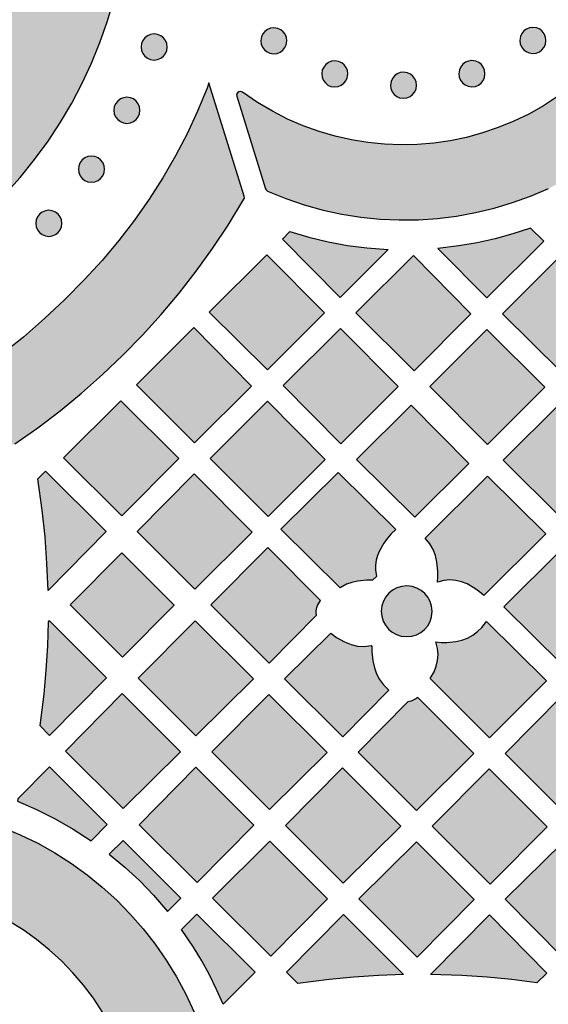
# Model space of a CAD drawing. Header units: millimetres. Extents: x -575 to 893, y -1168 to -690.
# Tile 47 of 72: x 342 to 410, y -1074 to -947. Entities that reach past the tile are written whole.
import ezdxf

# ---------------------------------------------------------------- set-up
doc = ezdxf.new("R2010")
doc.units = ezdxf.units.MM
doc.layers.add('pattern', color=7, linetype='Continuous', true_color=0x000000)

msp = doc.modelspace()

# ---------------------------------------------------------------- hatches: boundary and pattern name
at = {"layer": 'pattern'}
for points in [[(311.96, -867.71), (296.7, -874.03), (296.5, -874.18), (296.41, -874.39), (296.42, -874.61), (296.53, -874.81), (296.74, -874.94), (300.02, -876.07), (303.25, -877.35), (306.41, -878.76), (309.51, -880.3), (312.53, -881.97), (315.48, -883.77), (318.34, -885.7), (321.13, -887.75), (323.82, -889.92), (326.42, -892.2), (328.93, -894.6), (331.33, -897.11), (333.1, -899.15), (334.73, -901.27), (336.22, -903.45), (337.57, -905.69), (338.79, -907.99), (339.87, -910.33), (340.82, -912.73), (341.63, -915.15), (342.3, -917.62), (342.83, -920.1), (343.23, -922.61), (343.5, -925.13), (343.62, -927.66), (343.61, -930.2), (343.46, -932.73), (343.18, -935.25), (342.76, -937.75), (342.21, -940.24), (341.51, -942.69), (340.69, -945.11), (339.72, -947.5), (338.62, -949.84), (337.38, -952.13), (336.01, -954.36), (334.5, -956.53), (332.86, -958.63), (331.07, -960.65), (328.66, -963.14), (326.14, -965.51), (323.53, -967.78), (320.83, -969.92), (318.04, -971.95), (315.17, -973.86), (312.23, -975.64), (309.21, -977.3), (306.11, -978.83), (302.96, -980.23), (299.74, -981.5), (296.46, -982.63), (296.25, -982.76), (296.14, -982.95), (296.13, -983.17), (296.21, -983.37), (296.4, -983.53), (310.84, -990.26), (311.04, -990.31), (311.24, -990.26), (314.46, -988.68), (317.61, -986.99), (320.69, -985.18), (323.7, -983.25), (326.63, -981.21), (329.48, -979.06), (332.24, -976.81), (334.92, -974.45), (337.52, -971.98), (340.01, -969.42), (342.01, -967.19), (343.88, -964.89), (345.61, -962.52), (347.21, -960.08), (348.68, -957.59), (350.02, -955.04), (351.23, -952.44), (352.3, -949.8), (353.24, -947.12), (354.05, -944.41), (354.73, -941.67), (355.28, -938.91), (355.69, -936.13), (355.98, -933.33), (356.13, -930.53), (356.14, -927.72), (356.03, -924.92), (355.78, -922.12), (355.41, -919.33), (354.89, -916.56), (354.25, -913.81), (353.48, -911.09), (352.57, -908.4), (351.53, -905.75), (350.36, -903.13), (349.05, -900.57), (347.61, -898.06), (346.04, -895.6), (344.34, -893.21), (342.5, -890.88), (340.54, -888.63), (338.09, -886.07), (335.56, -883.61), (332.94, -881.24), (330.23, -878.98), (327.44, -876.83), (324.57, -874.78), (321.63, -872.85), (318.61, -871.02), (315.51, -869.31), (312.36, -867.72), (312.16, -867.67)], [(376.42, -949.56), (376.36, -949.13), (376.2, -948.73), (375.95, -948.4), (375.62, -948.13), (375.23, -947.96), (374.73, -947.88), (374.3, -947.94), (373.9, -948.1), (373.56, -948.35), (373.3, -948.68), (373.12, -949.06), (373.05, -949.56), (373.11, -950), (373.27, -950.4), (373.52, -950.73), (373.85, -951), (374.23, -951.18), (374.73, -951.25), (375.17, -951.19), (375.56, -951.03), (375.9, -950.78), (376.17, -950.45), (376.34, -950.07)], [(409.82, -949.51), (409.76, -949.08), (409.6, -948.68), (409.35, -948.34), (409.02, -948.08), (408.64, -947.9), (408.14, -947.83), (407.7, -947.89), (407.3, -948.05), (406.97, -948.3), (406.7, -948.63), (406.53, -949.01), (406.45, -949.51), (406.51, -949.95), (406.67, -950.35), (406.92, -950.68), (407.25, -950.95), (407.64, -951.13), (408.14, -951.2), (408.57, -951.14), (408.97, -950.98), (409.31, -950.73), (409.57, -950.4), (409.75, -950.01)], [(360.98, -950.36), (360.92, -949.91), (360.75, -949.51), (360.49, -949.17), (360.14, -948.91), (359.74, -948.74), (359.29, -948.68), (358.84, -948.74), (358.44, -948.91), (358.1, -949.17), (357.84, -949.51), (357.67, -949.91), (357.61, -950.36), (357.67, -950.81), (357.84, -951.21), (358.1, -951.55), (358.44, -951.82), (358.84, -951.99), (359.29, -952.05), (359.74, -951.99), (360.14, -951.82), (360.49, -951.55), (360.75, -951.21), (360.92, -950.81)], [(373.92, -968.95), (376.28, -969.9), (378.66, -970.71), (381.08, -971.39), (383.52, -971.92), (385.97, -972.31), (388.44, -972.56), (390.91, -972.67), (393.38, -972.64), (395.84, -972.47), (398.29, -972.17), (400.72, -971.73), (403.13, -971.15), (405.5, -970.44), (407.84, -969.59), (410.13, -968.61), (412.37, -967.49), (414.56, -966.24), (416.78, -964.79), (416.92, -964.65), (416.99, -964.41), (417.26, -952.77), (417.21, -952.54), (417.07, -952.37), (416.87, -952.28), (416.66, -952.29), (416.43, -952.42), (414.81, -953.99), (413.11, -955.43), (411.33, -956.75), (409.5, -957.94), (407.6, -959.01), (405.66, -959.95), (403.67, -960.76), (401.64, -961.45), (399.57, -962.02), (397.48, -962.45), (395.37, -962.76), (393.25, -962.94), (391.12, -962.98), (388.99, -962.9), (386.86, -962.69), (384.74, -962.35), (382.64, -961.88), (380.57, -961.27), (378.52, -960.54), (376.51, -959.67), (374.55, -958.66), (372.63, -957.53), (370.68, -956.2), (370.45, -956.1), (370.22, -956.13), (370.04, -956.26), (369.93, -956.47), (369.94, -956.72), (373.66, -968.65), (373.73, -968.8)], [(384.28, -953.83), (384.22, -953.4), (384.06, -953), (383.81, -952.66), (383.48, -952.4), (383.09, -952.22), (382.59, -952.15), (382.15, -952.21), (381.76, -952.37), (381.42, -952.62), (381.16, -952.95), (380.98, -953.33), (380.91, -953.83), (380.97, -954.27), (381.13, -954.67), (381.38, -955), (381.71, -955.27), (382.09, -955.44), (382.59, -955.52), (383.03, -955.46), (383.42, -955.3), (383.76, -955.05), (384.03, -954.72), (384.2, -954.33)], [(401.96, -953.81), (401.91, -953.37), (401.74, -952.98), (401.49, -952.64), (401.16, -952.38), (400.78, -952.2), (400.28, -952.12), (399.84, -952.18), (399.45, -952.34), (399.11, -952.59), (398.84, -952.92), (398.67, -953.31), (398.59, -953.81), (398.65, -954.25), (398.81, -954.64), (399.06, -954.98), (399.39, -955.24), (399.78, -955.42), (400.28, -955.49), (400.72, -955.44), (401.11, -955.28), (401.45, -955.02), (401.71, -954.7), (401.89, -954.31)], [(393.14, -955.3), (393.08, -954.86), (392.92, -954.46), (392.67, -954.13), (392.34, -953.86), (391.95, -953.69), (391.45, -953.61), (391.02, -953.67), (390.62, -953.83), (390.29, -954.08), (390.02, -954.41), (389.85, -954.8), (389.77, -955.3), (389.83, -955.73), (389.99, -956.13), (390.24, -956.47), (390.57, -956.73), (390.95, -956.91), (391.45, -956.98), (391.89, -956.92), (392.29, -956.76), (392.62, -956.51), (392.89, -956.18), (393.07, -955.8)], [(328.68, -997.1), (340.88, -1001.6), (341.08, -1001.64), (341.32, -1001.55), (344.28, -999.47), (347.16, -997.28), (349.95, -995), (352.65, -992.61), (355.26, -990.12), (357.78, -987.54), (360.19, -984.87), (362.51, -982.12), (364.72, -979.27), (366.83, -976.34), (368.83, -973.33), (370.88, -969.98), (370.94, -969.84), (370.92, -969.59), (366.37, -954.98), (366.12, -955.66), (364.9, -958.62), (363.54, -961.55), (362.04, -964.42), (360.42, -967.24), (358.66, -970), (356.77, -972.7), (354.75, -975.33), (352.6, -977.88), (350.32, -980.35), (347.8, -982.93), (345.17, -985.4), (342.45, -987.77), (339.62, -990.02), (336.7, -992.15), (333.68, -994.17), (330.58, -996.06)], [(357.47, -958.53), (357.41, -958.08), (357.24, -957.68), (356.98, -957.34), (356.64, -957.07), (356.24, -956.9), (355.79, -956.84), (355.34, -956.9), (354.94, -957.07), (354.6, -957.34), (354.33, -957.68), (354.16, -958.08), (354.1, -958.53), (354.16, -958.98), (354.33, -959.38), (354.6, -959.72), (354.94, -959.98), (355.34, -960.15), (355.79, -960.21), (356.24, -960.15), (356.64, -959.98), (356.98, -959.72), (357.24, -959.38), (357.41, -958.98)], [(352.9, -966.11), (352.84, -965.67), (352.67, -965.26), (352.4, -964.92), (352.06, -964.66), (351.66, -964.49), (351.21, -964.43), (350.76, -964.49), (350.36, -964.66), (350.02, -964.92), (349.76, -965.26), (349.59, -965.67), (349.53, -966.11), (349.59, -966.56), (349.76, -966.96), (350.02, -967.31), (350.36, -967.57), (350.76, -967.74), (351.21, -967.8), (351.66, -967.74), (352.06, -967.57), (352.4, -967.31), (352.67, -966.96), (352.84, -966.56)], [(347.4, -973.11), (347.34, -972.66), (347.17, -972.26), (346.91, -971.92), (346.56, -971.65), (346.16, -971.48), (345.71, -971.42), (345.27, -971.48), (344.86, -971.65), (344.52, -971.92), (344.26, -972.26), (344.09, -972.66), (344.03, -973.11), (344.09, -973.56), (344.26, -973.96), (344.52, -974.3), (344.86, -974.56), (345.27, -974.73), (345.71, -974.79), (346.16, -974.73), (346.56, -974.56), (346.91, -974.3), (347.17, -973.96), (347.34, -973.56)], [(407.83, -973.71), (405.55, -974.46), (403.26, -975.1), (400.94, -975.62), (398.59, -976.02), (395.86, -976.34), (402.2, -982.73), (409.54, -975.4)], [(376.81, -974.17), (379.26, -974.9), (381.73, -975.49), (384.21, -975.95), (386.72, -976.27), (389.46, -976.48), (383.28, -982.65), (375.84, -975.14)], [(373.81, -977.16), (381.26, -984.67), (373.92, -992.01), (366.4, -984.57)], [(400.15, -984.78), (392.82, -992.12), (385.3, -984.67), (392.72, -977.27)], [(411.57, -977.41), (419.05, -984.89), (411.72, -992.22), (404.21, -984.78)], [(364.42, -986.56), (371.87, -994.09), (364.48, -1001.41), (357.02, -993.95)], [(375.94, -994.03), (383.32, -986.66), (390.76, -994.17), (383.38, -1001.54)], [(402.28, -1001.65), (394.85, -994.14), (402.18, -986.8), (409.69, -994.24)], [(355.12, -1010.84), (347.6, -1003.33), (355.02, -995.99), (362.46, -1003.43)], [(373.92, -996.06), (381.37, -1003.58), (373.98, -1010.91), (366.52, -1003.45)], [(399.87, -1004.06), (392.92, -1011.01), (385.41, -1003.57), (392.43, -996.55)], [(411.82, -1011.11), (404.31, -1003.67), (411.72, -996.27), (419.16, -1003.77)], [(344.3, -1006.06), (345.29, -1005.06), (353.11, -1012.87), (345.62, -1020.44), (345.48, -1016.97), (345.23, -1013.53), (344.87, -1010.1)], [(371.95, -1012.93), (364.55, -1020.27), (357.11, -1012.83), (364.44, -1005.42)], [(390.46, -1012.59), (389.88, -1013.14), (389.37, -1013.72), (388.91, -1014.35), (388.34, -1015.35), (388.08, -1015.96), (387.91, -1016.56), (387.82, -1017.17), (387.82, -1017.79), (387.96, -1018.65), (387.47, -1019.14), (386.68, -1019.13), (385.54, -1019.24), (384.79, -1019.41), (384.1, -1019.66), (383.28, -1020.11), (375.63, -1012.54), (383.03, -1005.22)], [(395.82, -1019.39), (395.88, -1018.68), (395.88, -1017.98), (395.77, -1016.81), (395.57, -1015.95), (395.27, -1015.17), (394.84, -1014.45), (394.25, -1013.73), (402.28, -1005.7), (409.79, -1013.14), (401.82, -1021.11), (401.26, -1020.62), (400.67, -1020.19), (399.67, -1019.61), (398.95, -1019.33), (398.2, -1019.16), (397.44, -1019.1), (396.67, -1019.17)], [(355.22, -1029.05), (348.47, -1022.3), (355.13, -1015.58), (361.88, -1022.33)], [(380.25, -1023.63), (380.18, -1023.34), (380.17, -1023.07), (380.27, -1022.63), (380.38, -1022.39), (380.76, -1021.73), (373.94, -1014.91), (366.6, -1022.32), (374.11, -1029.83)], [(419.28, -1022.61), (411.9, -1029.99), (404.41, -1022.57), (411.79, -1015.2)], [(395.14, -1023.14), (395.08, -1022.49), (394.89, -1021.88), (394.6, -1021.33), (394.2, -1020.84), (393.73, -1020.44), (393.18, -1020.14), (392.58, -1019.94), (391.87, -1019.87), (391.22, -1019.93), (390.61, -1020.12), (390.05, -1020.42), (389.57, -1020.81), (389.17, -1021.28), (388.87, -1021.83), (388.67, -1022.43), (388.59, -1023.14), (388.66, -1023.79), (388.84, -1024.4), (389.14, -1024.95), (389.53, -1025.44), (390.01, -1025.84), (390.56, -1026.14), (391.16, -1026.34), (391.87, -1026.41), (392.52, -1026.35), (393.13, -1026.16), (393.68, -1025.87), (394.17, -1025.47), (394.57, -1025), (394.87, -1024.45), (395.07, -1023.85)], [(345.63, -1024.49), (345.54, -1027.61), (345.35, -1030.73), (345.07, -1033.83), (344.56, -1037.87), (345.82, -1039.14), (353.16, -1031.72), (345.78, -1024.34)], [(357.25, -1031.76), (364.58, -1024.35), (372.09, -1031.86), (364.69, -1039.2)], [(395.62, -1027.09), (396.33, -1027.15), (397.03, -1027.16), (398.2, -1027.04), (398.97, -1026.87), (399.7, -1026.59), (400.38, -1026.22), (401.01, -1025.76), (401.57, -1025.22), (402.16, -1024.46), (409.87, -1032.1), (402.56, -1039.47), (394.9, -1031.82), (395.4, -1030.94), (395.68, -1030.22), (395.85, -1029.47), (395.91, -1028.71), (395.84, -1027.95)], [(382.06, -1025.94), (382.83, -1026.52), (383.86, -1027.1), (384.7, -1027.44), (385.53, -1027.63), (386.38, -1027.67), (387.28, -1027.56), (387.38, -1027.66), (387.37, -1028.36), (387.49, -1029.55), (387.69, -1030.43), (387.98, -1031.22), (388.37, -1031.95), (388.88, -1032.62), (389.58, -1033.31), (383.62, -1039.33), (376.12, -1031.83)], [(347.85, -1041.16), (355.19, -1033.75), (362.7, -1041.26), (355.29, -1048.59)], [(374.08, -1033.85), (381.6, -1041.36), (374.19, -1048.7), (366.75, -1041.26)], [(393.29, -1034.25), (393.05, -1034.42), (392.42, -1034.74), (392.02, -1034.83), (385.6, -1041.31), (393.13, -1048.84), (400.54, -1041.5)], [(411.87, -1034.08), (419.38, -1041.59), (411.99, -1048.9), (404.55, -1041.46)], [(341.67, -1047.61), (344.14, -1048.69), (346.53, -1049.89), (348.86, -1051.22), (351.16, -1052.73), (353.25, -1050.65), (345.81, -1043.21), (341.74, -1047.32)], [(364.83, -1058.13), (357.35, -1050.66), (364.69, -1043.25), (372.17, -1050.72)], [(383.69, -1058.2), (376.25, -1050.76), (383.59, -1043.35), (391.1, -1050.86)], [(395.15, -1050.86), (402.49, -1043.45), (409.97, -1050.92), (402.63, -1058.33)], [(339.56, -1050.92), (342.01, -1051.95), (344.29, -1053.06), (346.5, -1054.3), (348.62, -1055.66), (350.66, -1057.13), (352.61, -1058.71), (354.47, -1060.4), (356.22, -1062.2), (357.88, -1064.09), (359.42, -1066.07), (360.86, -1068.14), (362.18, -1070.3), (363.38, -1072.54), (364.45, -1074.86), (357.32, -1086.83), (356.85, -1084.69), (356.25, -1082.59), (355.52, -1080.56), (354.68, -1078.58), (353.72, -1076.67), (352.64, -1074.82), (351.47, -1073.05), (350.18, -1071.36), (348.8, -1069.76), (347.33, -1068.24), (345.76, -1066.81), (344.12, -1065.47), (342.39, -1064.24), (340.58, -1063.11), (338.71, -1062.1), (336.76, -1061.19), (334.75, -1060.4), (332.69, -1059.74), (330.57, -1059.2), (328.4, -1058.8), (326.19, -1058.53), (325.95, -1058.51)], [(353.51, -1054.47), (355.52, -1056.14), (357.43, -1057.91), (359.23, -1059.77), (361.03, -1061.86), (362.75, -1060.14), (355.29, -1052.69)], [(374.33, -1067.63), (366.81, -1060.12), (374.22, -1052.78), (381.67, -1060.22)], [(393.13, -1052.88), (400.57, -1060.32), (393.23, -1067.74), (385.71, -1060.22)], [(419.43, -1060.48), (411.99, -1052.96), (404.55, -1060.26), (411.98, -1067.78)], [(368.2, -1073.82), (367.35, -1071.9), (366.43, -1070.04), (365.43, -1068.23), (364.36, -1066.45), (362.81, -1064.17), (364.79, -1062.18), (372.31, -1069.7)], [(391.43, -1069.99), (388.24, -1070.1), (385.05, -1070.32), (381.88, -1070.62), (377.84, -1071.16), (376.35, -1069.67), (383.7, -1062.25)], [(408.66, -1071.06), (405.44, -1070.64), (402.22, -1070.32), (398.99, -1070.1), (394.92, -1069.97), (402.52, -1062.3), (409.94, -1069.79)]]:
    msp.add_hatch(color=256, dxfattribs=at).paths.add_polyline_path(points, flags=0)

# ---------------------------------------------------------------- linework, layer by layer
for points in [[(340.01, -969.42), (342.01, -967.19), (343.88, -964.89), (345.61, -962.52), (347.21, -960.08), (348.68, -957.59), (350.02, -955.04), (351.23, -952.44), (352.3, -949.8), (353.24, -947.12), (354.05, -944.41)], [(341.32, -1001.55), (344.28, -999.47), (347.16, -997.28), (349.95, -995), (352.65, -992.61), (355.26, -990.12), (357.78, -987.54), (360.19, -984.87), (362.51, -982.12), (364.72, -979.27), (366.83, -976.34), (368.83, -973.33), (370.88, -969.98), (370.94, -969.84), (370.92, -969.59), (366.37, -954.98), (366.12, -955.66), (364.9, -958.62), (363.54, -961.55), (362.04, -964.42), (360.42, -967.24), (358.66, -970), (356.77, -972.7), (354.75, -975.33), (352.6, -977.88), (350.32, -980.35), (347.8, -982.93), (345.17, -985.4), (342.45, -987.77), (339.62, -990.02)], [(411.33, -956.75), (409.5, -957.94), (407.6, -959.01), (405.66, -959.95), (403.67, -960.76), (401.64, -961.45), (399.57, -962.02), (397.48, -962.45), (395.37, -962.76), (393.25, -962.94), (391.12, -962.98), (388.99, -962.9), (386.86, -962.69), (384.74, -962.35), (382.64, -961.88), (380.57, -961.27), (378.52, -960.54), (376.51, -959.67), (374.55, -958.66), (372.63, -957.53), (370.68, -956.2), (370.45, -956.1), (370.22, -956.13), (370.04, -956.26), (369.93, -956.47), (369.94, -956.72), (373.66, -968.65), (373.73, -968.8), (373.92, -968.95), (376.28, -969.9), (378.66, -970.71), (381.08, -971.39), (383.52, -971.92), (385.97, -972.31), (388.44, -972.56), (390.91, -972.67), (393.38, -972.64), (395.84, -972.47), (398.29, -972.17), (400.72, -971.73), (403.13, -971.15), (405.5, -970.44), (407.84, -969.59), (410.13, -968.61)], [(339.56, -1050.92), (342.01, -1051.95), (344.29, -1053.06), (346.5, -1054.3), (348.62, -1055.66), (350.66, -1057.13), (352.61, -1058.71), (354.47, -1060.4), (356.22, -1062.2), (357.88, -1064.09), (359.42, -1066.07), (360.86, -1068.14), (362.18, -1070.3), (363.38, -1072.54), (364.45, -1074.86)], [(352.64, -1074.82), (351.47, -1073.05), (350.18, -1071.36), (348.8, -1069.76), (347.33, -1068.24), (345.76, -1066.81), (344.12, -1065.47), (342.39, -1064.24), (340.58, -1063.11)]]:
    msp.add_lwpolyline(points, dxfattribs=at)
for points in [[(376.42, -949.56), (376.36, -949.13), (376.2, -948.73), (375.95, -948.4), (375.62, -948.13), (375.23, -947.96), (374.73, -947.88), (374.3, -947.94), (373.9, -948.1), (373.56, -948.35), (373.3, -948.68), (373.12, -949.06), (373.05, -949.56), (373.11, -950), (373.27, -950.4), (373.52, -950.73), (373.85, -951), (374.23, -951.18), (374.73, -951.25), (375.17, -951.19), (375.56, -951.03), (375.9, -950.78), (376.17, -950.45), (376.34, -950.07)], [(409.82, -949.51), (409.76, -949.08), (409.6, -948.68), (409.35, -948.34), (409.02, -948.08), (408.64, -947.9), (408.14, -947.83), (407.7, -947.89), (407.3, -948.05), (406.97, -948.3), (406.7, -948.63), (406.53, -949.01), (406.45, -949.51), (406.51, -949.95), (406.67, -950.35), (406.92, -950.68), (407.25, -950.95), (407.64, -951.13), (408.14, -951.2), (408.57, -951.14), (408.97, -950.98), (409.31, -950.73), (409.57, -950.4), (409.75, -950.01)], [(360.98, -950.36), (360.92, -949.91), (360.75, -949.51), (360.49, -949.17), (360.14, -948.91), (359.74, -948.74), (359.29, -948.68), (358.84, -948.74), (358.44, -948.91), (358.1, -949.17), (357.84, -949.51), (357.67, -949.91), (357.61, -950.36), (357.67, -950.81), (357.84, -951.21), (358.1, -951.55), (358.44, -951.82), (358.84, -951.99), (359.29, -952.05), (359.74, -951.99), (360.14, -951.82), (360.49, -951.55), (360.75, -951.21), (360.92, -950.81)], [(384.28, -953.83), (384.22, -953.4), (384.06, -953), (383.81, -952.66), (383.48, -952.4), (383.09, -952.22), (382.59, -952.15), (382.15, -952.21), (381.76, -952.37), (381.42, -952.62), (381.16, -952.95), (380.98, -953.33), (380.91, -953.83), (380.97, -954.27), (381.13, -954.67), (381.38, -955), (381.71, -955.27), (382.09, -955.44), (382.59, -955.52), (383.03, -955.46), (383.42, -955.3), (383.76, -955.05), (384.03, -954.72), (384.2, -954.33)], [(401.96, -953.81), (401.91, -953.37), (401.74, -952.98), (401.49, -952.64), (401.16, -952.38), (400.78, -952.2), (400.28, -952.12), (399.84, -952.18), (399.45, -952.34), (399.11, -952.59), (398.84, -952.92), (398.67, -953.31), (398.59, -953.81), (398.65, -954.25), (398.81, -954.64), (399.06, -954.98), (399.39, -955.24), (399.78, -955.42), (400.28, -955.49), (400.72, -955.44), (401.11, -955.28), (401.45, -955.02), (401.71, -954.7), (401.89, -954.31)], [(393.14, -955.3), (393.08, -954.86), (392.92, -954.46), (392.67, -954.13), (392.34, -953.86), (391.95, -953.69), (391.45, -953.61), (391.02, -953.67), (390.62, -953.83), (390.29, -954.08), (390.02, -954.41), (389.85, -954.8), (389.77, -955.3), (389.83, -955.73), (389.99, -956.13), (390.24, -956.47), (390.57, -956.73), (390.95, -956.91), (391.45, -956.98), (391.89, -956.92), (392.29, -956.76), (392.62, -956.51), (392.89, -956.18), (393.07, -955.8)], [(357.47, -958.53), (357.41, -958.08), (357.24, -957.68), (356.98, -957.34), (356.64, -957.07), (356.24, -956.9), (355.79, -956.84), (355.34, -956.9), (354.94, -957.07), (354.6, -957.34), (354.33, -957.68), (354.16, -958.08), (354.1, -958.53), (354.16, -958.98), (354.33, -959.38), (354.6, -959.72), (354.94, -959.98), (355.34, -960.15), (355.79, -960.21), (356.24, -960.15), (356.64, -959.98), (356.98, -959.72), (357.24, -959.38), (357.41, -958.98)], [(352.9, -966.11), (352.84, -965.67), (352.67, -965.26), (352.4, -964.92), (352.06, -964.66), (351.66, -964.49), (351.21, -964.43), (350.76, -964.49), (350.36, -964.66), (350.02, -964.92), (349.76, -965.26), (349.59, -965.67), (349.53, -966.11), (349.59, -966.56), (349.76, -966.96), (350.02, -967.31), (350.36, -967.57), (350.76, -967.74), (351.21, -967.8), (351.66, -967.74), (352.06, -967.57), (352.4, -967.31), (352.67, -966.96), (352.84, -966.56)], [(347.4, -973.11), (347.34, -972.66), (347.17, -972.26), (346.91, -971.92), (346.56, -971.65), (346.16, -971.48), (345.71, -971.42), (345.27, -971.48), (344.86, -971.65), (344.52, -971.92), (344.26, -972.26), (344.09, -972.66), (344.03, -973.11), (344.09, -973.56), (344.26, -973.96), (344.52, -974.3), (344.86, -974.56), (345.27, -974.73), (345.71, -974.79), (346.16, -974.73), (346.56, -974.56), (346.91, -974.3), (347.17, -973.96), (347.34, -973.56)], [(407.83, -973.71), (405.55, -974.46), (403.26, -975.1), (400.94, -975.62), (398.59, -976.02), (395.86, -976.34), (402.2, -982.73), (409.54, -975.4)], [(376.81, -974.17), (379.26, -974.9), (381.73, -975.49), (384.21, -975.95), (386.72, -976.27), (389.46, -976.48), (383.28, -982.65), (375.84, -975.14)], [(373.81, -977.16), (381.26, -984.67), (373.92, -992.01), (366.4, -984.57)], [(400.15, -984.78), (392.82, -992.12), (385.3, -984.67), (392.72, -977.27)], [(411.57, -977.41), (419.05, -984.89), (411.72, -992.22), (404.21, -984.78)], [(364.42, -986.56), (371.87, -994.09), (364.48, -1001.41), (357.02, -993.95)], [(375.94, -994.03), (383.32, -986.66), (390.76, -994.17), (383.38, -1001.54)], [(402.28, -1001.65), (394.85, -994.14), (402.18, -986.8), (409.69, -994.24)], [(355.12, -1010.84), (347.6, -1003.33), (355.02, -995.99), (362.46, -1003.43)], [(373.92, -996.06), (381.37, -1003.58), (373.98, -1010.91), (366.52, -1003.45)], [(399.87, -1004.06), (392.92, -1011.01), (385.41, -1003.57), (392.43, -996.55)], [(411.82, -1011.11), (404.31, -1003.67), (411.72, -996.27), (419.16, -1003.77)], [(344.3, -1006.06), (345.29, -1005.06), (353.11, -1012.87), (345.62, -1020.44), (345.48, -1016.97), (345.23, -1013.53), (344.87, -1010.1)], [(371.95, -1012.93), (364.55, -1020.27), (357.11, -1012.83), (364.44, -1005.42)], [(390.46, -1012.59), (389.88, -1013.14), (389.37, -1013.72), (388.91, -1014.35), (388.34, -1015.35), (388.08, -1015.96), (387.91, -1016.56), (387.82, -1017.17), (387.82, -1017.79), (387.96, -1018.65), (387.47, -1019.14), (386.68, -1019.13), (385.54, -1019.24), (384.79, -1019.41), (384.1, -1019.66), (383.28, -1020.11), (375.63, -1012.54), (383.03, -1005.22)], [(395.82, -1019.39), (395.88, -1018.68), (395.88, -1017.98), (395.77, -1016.81), (395.57, -1015.95), (395.27, -1015.17), (394.84, -1014.45), (394.25, -1013.73), (402.28, -1005.7), (409.79, -1013.14), (401.82, -1021.11), (401.26, -1020.62), (400.67, -1020.19), (399.67, -1019.61), (398.95, -1019.33), (398.2, -1019.16), (397.44, -1019.1), (396.67, -1019.17)], [(355.22, -1029.05), (348.47, -1022.3), (355.13, -1015.58), (361.88, -1022.33)], [(380.25, -1023.63), (380.18, -1023.34), (380.17, -1023.07), (380.27, -1022.63), (380.38, -1022.39), (380.76, -1021.73), (373.94, -1014.91), (366.6, -1022.32), (374.11, -1029.83)], [(419.28, -1022.61), (411.9, -1029.99), (404.41, -1022.57), (411.79, -1015.2)], [(395.14, -1023.14), (395.08, -1022.49), (394.89, -1021.88), (394.6, -1021.33), (394.2, -1020.84), (393.73, -1020.44), (393.18, -1020.14), (392.58, -1019.94), (391.87, -1019.87), (391.22, -1019.93), (390.61, -1020.12), (390.05, -1020.42), (389.57, -1020.81), (389.17, -1021.28), (388.87, -1021.83), (388.67, -1022.43), (388.59, -1023.14), (388.66, -1023.79), (388.84, -1024.4), (389.14, -1024.95), (389.53, -1025.44), (390.01, -1025.84), (390.56, -1026.14), (391.16, -1026.34), (391.87, -1026.41), (392.52, -1026.35), (393.13, -1026.16), (393.68, -1025.87), (394.17, -1025.47), (394.57, -1025), (394.87, -1024.45), (395.07, -1023.85)], [(345.63, -1024.49), (345.54, -1027.61), (345.35, -1030.73), (345.07, -1033.83), (344.56, -1037.87), (345.82, -1039.14), (353.16, -1031.72), (345.78, -1024.34)], [(357.25, -1031.76), (364.58, -1024.35), (372.09, -1031.86), (364.69, -1039.2)], [(395.62, -1027.09), (396.33, -1027.15), (397.03, -1027.16), (398.2, -1027.04), (398.97, -1026.87), (399.7, -1026.59), (400.38, -1026.22), (401.01, -1025.76), (401.57, -1025.22), (402.16, -1024.46), (409.87, -1032.1), (402.56, -1039.47), (394.9, -1031.82), (395.4, -1030.94), (395.68, -1030.22), (395.85, -1029.47), (395.91, -1028.71), (395.84, -1027.95)], [(382.06, -1025.94), (382.83, -1026.52), (383.86, -1027.1), (384.7, -1027.44), (385.53, -1027.63), (386.38, -1027.67), (387.28, -1027.56), (387.38, -1027.66), (387.37, -1028.36), (387.49, -1029.55), (387.69, -1030.43), (387.98, -1031.22), (388.37, -1031.95), (388.88, -1032.62), (389.58, -1033.31), (383.62, -1039.33), (376.12, -1031.83)], [(347.85, -1041.16), (355.19, -1033.75), (362.7, -1041.26), (355.29, -1048.59)], [(374.08, -1033.85), (381.6, -1041.36), (374.19, -1048.7), (366.75, -1041.26)], [(393.29, -1034.25), (393.05, -1034.42), (392.42, -1034.74), (392.02, -1034.83), (385.6, -1041.31), (393.13, -1048.84), (400.54, -1041.5)], [(411.87, -1034.08), (419.38, -1041.59), (411.99, -1048.9), (404.55, -1041.46)], [(341.67, -1047.61), (344.14, -1048.69), (346.53, -1049.89), (348.86, -1051.22), (351.16, -1052.73), (353.25, -1050.65), (345.81, -1043.21), (341.74, -1047.32)], [(364.83, -1058.13), (357.35, -1050.66), (364.69, -1043.25), (372.17, -1050.72)], [(383.69, -1058.2), (376.25, -1050.76), (383.59, -1043.35), (391.1, -1050.86)], [(395.15, -1050.86), (402.49, -1043.45), (409.97, -1050.92), (402.63, -1058.33)], [(353.51, -1054.47), (355.52, -1056.14), (357.43, -1057.91), (359.23, -1059.77), (361.03, -1061.86), (362.75, -1060.14), (355.29, -1052.69)], [(374.33, -1067.63), (366.81, -1060.12), (374.22, -1052.78), (381.67, -1060.22)], [(393.13, -1052.88), (400.57, -1060.32), (393.23, -1067.74), (385.71, -1060.22)], [(419.43, -1060.48), (411.99, -1052.96), (404.55, -1060.26), (411.98, -1067.78)], [(368.2, -1073.82), (367.35, -1071.9), (366.43, -1070.04), (365.43, -1068.23), (364.36, -1066.45), (362.81, -1064.17), (364.79, -1062.18), (372.31, -1069.7)], [(391.43, -1069.99), (388.24, -1070.1), (385.05, -1070.32), (381.88, -1070.62), (377.84, -1071.16), (376.35, -1069.67), (383.7, -1062.25)], [(408.66, -1071.06), (405.44, -1070.64), (402.22, -1070.32), (398.99, -1070.1), (394.92, -1069.97), (402.52, -1062.3), (409.94, -1069.79)]]:
    msp.add_lwpolyline(points, close=True, dxfattribs=at)

doc.saveas('drawing.dxf')
